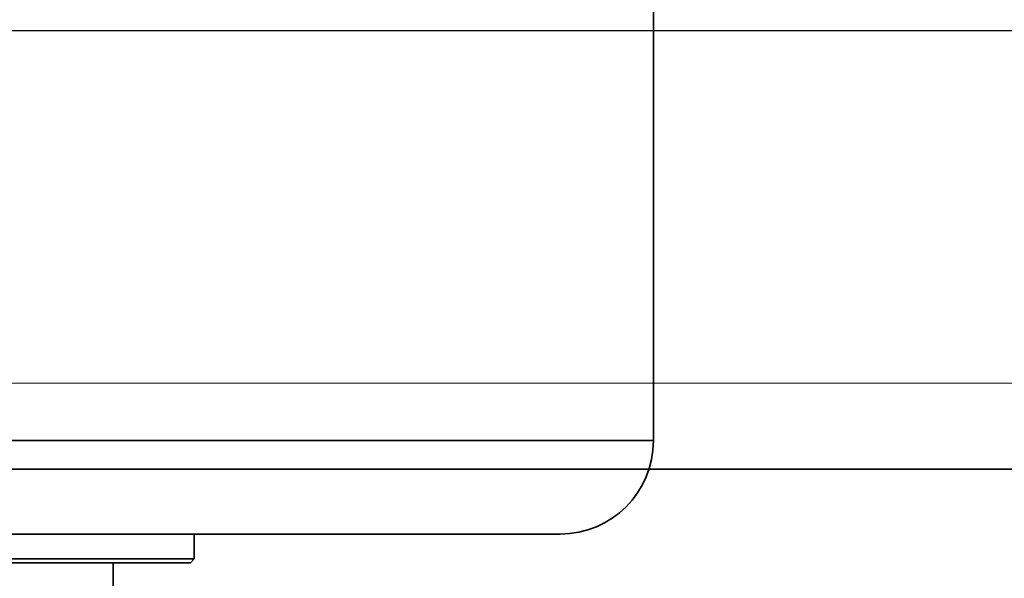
# Model space of a CAD drawing. Header units: millimetres. Extents: x -148444 to 51443, y -4810 to 453290.
# Tile 64 of 256: x 16728 to 16807, y 10852 to 10897. Entities that reach past the tile are written whole.
import ezdxf

# ---------------------------------------------------------------- set-up
doc = ezdxf.new("R2010")
doc.units = ezdxf.units.MM
doc.header["$XCLIPFRAME"] = 2
for name, color, linetype in [('EC-MTR_250-0_7OBJ', 8, 'Continuous'), ('FLUID-Wy2', 8, 'Continuous'), ('FLUID-Wy2-INS', 8, 'Continuous')]:
    doc.layers.add(name, color=color, linetype=linetype)
picture_1 = doc.add_image_def('image1.bmp', size_in_pixel=(951, 911))

msp = doc.modelspace()

# ---------------------------------------------------------------- linework, layer by layer
at = {"color": 8, "linetype": 'Continuous', "lineweight": 35, "ltscale": 100}
msp.add_line((17202.066, 10860.801), (15819.759, 10860.801), dxfattribs=at)
at = {"layer": 'EC-MTR_250-0_7OBJ', "color": 8, "linetype": 'Continuous', "lineweight": 35, "ltscale": 100}
for p, q in [((16779.109, 10921.602), (16779.109, 10863.102)), ((16677.409, 10863.102), (16779.109, 10863.102)), ((16714.259, 10855.602), (16742.259, 10855.602)), ((16742.259, 10855.602), (16771.609, 10855.602)), ((16742.259, 10853.602), (16742.259, 10855.602)), ((16714.259, 10853.602), (16742.259, 10853.602)), ((16741.959, 10853.302), (16742.259, 10853.602)), ((16720.759, 10853.302), (16735.759, 10853.302)), ((16735.759, 10853.302), (16741.959, 10853.302)), ((16735.759, 10850.302), (16735.759, 10853.302))]:
    msp.add_line(p, q, dxfattribs=at)
msp.add_arc((16771.609, 10863.102), 7.5, 270, 0, dxfattribs=at)
at = {"layer": 'FLUID-Wy2', "color": 8, "linetype": 'Continuous', "lineweight": 25, "ltscale": 100}
msp.add_line((17772.948, 10896.003), (15682.948, 10896.003), dxfattribs=at)
at = {"layer": 'FLUID-Wy2-INS', "color": 8, "linetype": 'Continuous', "lineweight": 13, "ltscale": 100}
msp.add_line((15627.948, 10867.719), (17827.948, 10867.719), dxfattribs=at)

# ---------------------------------------------------------------- pictures from other files: only their frames are drawn
at = {"color": 8, "lineweight": 13}
image = msp.add_image(picture_1, insert=(15772.134, 11523.821), size_in_units=(1986.021, 1904.625), rotation=-90, dxfattribs=at)
image.set_boundary_path([(-0.5, -0.5), (950.5, 910.5)])

doc.saveas('drawing.dxf')
